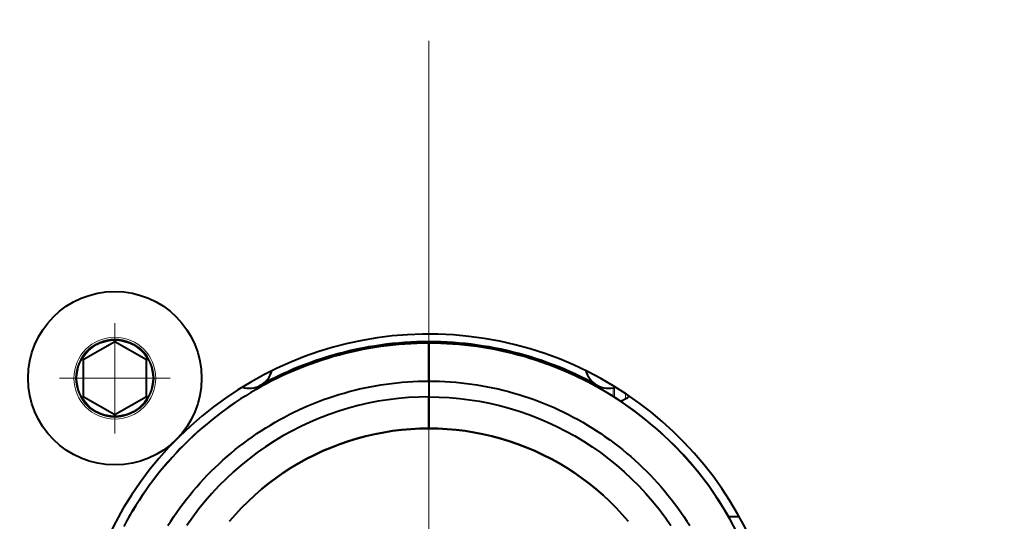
# Model space of a CAD drawing. Header units: millimetres. Extents: x 0 to 420, y -2 to 296.
# Tile 26 of 32: x 177 to 208, y 186 to 202. Entities that reach past the tile are written whole.
import ezdxf
from ezdxf.enums import TextEntityAlignment as Align
from ezdxf.lldxf.tags import DXFTag

# ---------------------------------------------------------------- set-up
doc = ezdxf.new("R2010")
doc.units = ezdxf.units.MM
for name, color, linetype in [('__NAS04_PROGETTI', 7, 'Continuous'), ('Default', 7, 'Continuous'), ('DV1_Predefinito', 7, 'Continuous'), ('ME001036.00.04', 7, 'Continuous'), ('ME001049.00.01', 7, 'Continuous'), ('VI000289', 7, 'Continuous')]:
    doc.layers.add(name, color=color, linetype=linetype)
doc.styles.add('SEACAD_Solid_Edge_ISO', font='txt')
doc.styles.add('SEACAD_Solid_Edge_ISOI', font='seisoi.ttf')
tags = doc.linetypes.add('CENTER2', pattern=[28.575, 19.05, -3.175, 3.175, -3.175]).pattern_tags.tags
tags[10:11] = [DXFTag(74, 4), DXFTag(75, 0), DXFTag(340, '0'), DXFTag(46, 0.0), DXFTag(50, 0.0), DXFTag(44, 0.0), DXFTag(45, 0.0)]
tags[8:9] = [DXFTag(74, 4), DXFTag(75, 0), DXFTag(340, '0'), DXFTag(46, 0.0), DXFTag(50, 0.0), DXFTag(44, 0.0), DXFTag(45, 0.0)]
tags[6:7] = [DXFTag(74, 4), DXFTag(75, 0), DXFTag(340, '0'), DXFTag(46, 0.0), DXFTag(50, 0.0), DXFTag(44, 0.0), DXFTag(45, 0.0)]
tags[4:5] = [DXFTag(74, 4), DXFTag(75, 0), DXFTag(340, '0'), DXFTag(46, 0.0), DXFTag(50, 0.0), DXFTag(44, 0.0), DXFTag(45, 0.0)]
doc.dimstyles.new('ISO', dxfattribs={"dimtxt": 3.5, "dimasz": 3.5, "dimexe": 1.75, "dimexo": 0, "dimgap": 0.875, "dimtad": 1, "dimtxsty": 'SEACAD_Solid_Edge_ISO', "dimblk1": '_SE_FILLED', "dimblk2": '_SE_FILLED', "dimsah": 1, "dimcen": 1.75, "dimadec": 1, "dimazin": 0, "dimtfac": 0.5, "dimtdec": 3, "dimtmove": 0, "dimatfit": 3, "dimfxl": 1, "dimarcsym": 0})

# ---------------------------------------------------------------- blocks, each defined once
blk = doc.blocks.new('SE')
at = {"layer": '__NAS04_PROGETTI', "color": 7, "linetype": 'Continuous', "lineweight": 40}
for p, q in [((188.826, 191.6), (188.635, 191.579)), ((189.017, 191.619), (188.826, 191.6)), ((189.208, 191.634), (189.017, 191.619)), ((189.209, 191.588), (189.019, 191.573)), ((189.211, 191.586), (189.021, 191.571)), ((189.4, 191.646), (189.208, 191.634)), ((189.4, 191.599), (189.209, 191.588)), ((189.402, 191.598), (189.211, 191.586)), ((189.591, 191.654), (189.4, 191.646)), ((189.591, 191.608), (189.4, 191.599)), ((189.593, 191.606), (189.402, 191.598)), ((189.783, 191.659), (189.591, 191.654)), ((189.782, 191.613), (189.591, 191.608)), ((189.784, 191.611), (189.593, 191.606)), ((189.973, 191.614), (189.782, 191.613)), ((189.975, 191.661), (189.783, 191.659)), ((189.975, 191.613), (189.784, 191.611)), ((190.164, 191.613), (189.973, 191.614)), ((190.167, 191.659), (189.975, 191.661)), ((190.166, 191.611), (189.975, 191.613)), ((189.975, 191.613), (189.975, 190.413)), ((189.975, 190.413), (189.975, 191.613)), ((190.355, 191.608), (190.164, 191.613)), ((190.357, 191.606), (190.166, 191.611)), ((190.359, 191.654), (190.167, 191.659)), ((190.546, 191.599), (190.355, 191.608)), ((190.548, 191.598), (190.357, 191.606)), ((190.551, 191.646), (190.359, 191.654)), ((190.737, 191.588), (190.546, 191.599)), ((190.739, 191.586), (190.548, 191.598)), ((190.742, 191.634), (190.551, 191.646)), ((190.928, 191.573), (190.737, 191.588)), ((190.929, 191.571), (190.739, 191.586)), ((190.934, 191.619), (190.742, 191.634)), ((191.125, 191.6), (190.934, 191.619)), ((191.315, 191.579), (191.125, 191.6)), ((187.129, 191.286), (186.944, 191.235)), ((187.314, 191.334), (187.129, 191.286)), ((187.324, 191.289), (187.139, 191.241)), ((187.326, 191.287), (187.141, 191.24)), ((187.501, 191.379), (187.314, 191.334)), ((187.51, 191.334), (187.324, 191.289)), ((187.512, 191.332), (187.326, 191.287)), ((187.689, 191.42), (187.501, 191.379)), ((187.697, 191.375), (187.51, 191.334)), ((187.698, 191.373), (187.512, 191.332)), ((187.877, 191.459), (187.689, 191.42)), ((187.884, 191.413), (187.697, 191.375)), ((187.886, 191.411), (187.698, 191.373)), ((188.065, 191.494), (187.877, 191.459)), ((188.072, 191.448), (187.884, 191.413)), ((188.074, 191.446), (187.886, 191.411)), ((188.255, 191.525), (188.065, 191.494)), ((188.26, 191.479), (188.072, 191.448)), ((188.262, 191.478), (188.074, 191.446)), ((188.444, 191.554), (188.255, 191.525)), ((188.449, 191.508), (188.26, 191.479)), ((188.451, 191.506), (188.262, 191.478)), ((188.635, 191.579), (188.444, 191.554)), ((188.639, 191.533), (188.449, 191.508)), ((188.641, 191.531), (188.451, 191.506)), ((188.829, 191.554), (188.639, 191.533)), ((188.831, 191.553), (188.641, 191.531)), ((189.019, 191.573), (188.829, 191.554)), ((189.021, 191.571), (188.831, 191.553)), ((191.118, 191.554), (190.928, 191.573)), ((191.12, 191.553), (190.929, 191.571)), ((191.308, 191.533), (191.118, 191.554)), ((191.31, 191.531), (191.12, 191.553)), ((191.497, 191.508), (191.308, 191.533)), ((191.499, 191.506), (191.31, 191.531)), ((191.506, 191.554), (191.315, 191.579)), ((191.686, 191.479), (191.497, 191.508)), ((191.688, 191.478), (191.499, 191.506)), ((191.696, 191.525), (191.506, 191.554)), ((191.875, 191.448), (191.686, 191.479)), ((191.877, 191.446), (191.688, 191.478)), ((191.885, 191.494), (191.696, 191.525)), ((192.063, 191.413), (191.875, 191.448)), ((192.064, 191.411), (191.877, 191.446)), ((192.074, 191.459), (191.885, 191.494)), ((192.25, 191.375), (192.063, 191.413)), ((192.252, 191.373), (192.064, 191.411)), ((192.262, 191.42), (192.074, 191.459)), ((192.437, 191.334), (192.25, 191.375)), ((192.438, 191.332), (192.252, 191.373)), ((192.449, 191.379), (192.262, 191.42)), ((192.622, 191.289), (192.437, 191.334)), ((192.624, 191.287), (192.438, 191.332)), ((192.636, 191.334), (192.449, 191.379)), ((192.807, 191.241), (192.622, 191.289)), ((192.809, 191.24), (192.624, 191.287)), ((192.822, 191.286), (192.636, 191.334)), ((193.007, 191.235), (192.822, 191.286)), ((186.214, 190.997), (186.034, 190.93)), ((186.395, 191.061), (186.214, 190.997)), ((186.408, 191.018), (186.228, 190.954)), ((186.41, 191.016), (186.23, 190.952)), ((186.577, 191.122), (186.395, 191.061)), ((186.59, 191.078), (186.408, 191.018)), ((186.591, 191.077), (186.41, 191.016)), ((186.76, 191.18), (186.577, 191.122)), ((186.772, 191.136), (186.59, 191.078)), ((186.774, 191.134), (186.591, 191.077)), ((186.944, 191.235), (186.76, 191.18)), ((186.955, 191.19), (186.772, 191.136)), ((186.957, 191.188), (186.774, 191.134)), ((187.139, 191.241), (186.955, 191.19)), ((187.141, 191.24), (186.957, 191.188)), ((192.992, 191.19), (192.807, 191.241)), ((192.993, 191.188), (192.809, 191.24)), ((193.175, 191.136), (192.992, 191.19)), ((193.177, 191.134), (192.993, 191.188)), ((193.191, 191.18), (193.007, 191.235)), ((193.357, 191.078), (193.175, 191.136)), ((193.359, 191.077), (193.177, 191.134)), ((193.374, 191.122), (193.191, 191.18)), ((193.538, 191.018), (193.357, 191.078)), ((193.54, 191.016), (193.359, 191.077)), ((193.556, 191.061), (193.374, 191.122)), ((193.387, 191.068), (193.387, 191.067)), ((193.718, 190.954), (193.538, 191.018)), ((193.72, 190.952), (193.54, 191.016)), ((193.737, 190.997), (193.556, 191.061)), ((193.916, 190.93), (193.737, 190.997)), ((185.502, 190.71), (185.327, 190.63)), ((185.52, 190.668), (185.346, 190.588)), ((185.521, 190.666), (185.347, 190.587)), ((185.678, 190.786), (185.502, 190.71)), ((185.695, 190.744), (185.52, 190.668)), ((185.697, 190.742), (185.521, 190.666)), ((185.855, 190.86), (185.678, 190.786)), ((185.871, 190.817), (185.695, 190.744)), ((185.873, 190.815), (185.697, 190.742)), ((186.034, 190.93), (185.855, 190.86)), ((186.049, 190.887), (185.871, 190.817)), ((186.051, 190.885), (185.873, 190.815)), ((186.228, 190.954), (186.049, 190.887)), ((186.23, 190.952), (186.051, 190.885)), ((193.897, 190.887), (193.718, 190.954)), ((193.899, 190.885), (193.72, 190.952)), ((194.075, 190.817), (193.897, 190.887)), ((194.077, 190.815), (193.899, 190.885)), ((194.095, 190.86), (193.916, 190.93)), ((194.252, 190.744), (194.075, 190.817)), ((194.254, 190.742), (194.077, 190.815)), ((194.272, 190.786), (194.095, 190.86)), ((194.427, 190.668), (194.252, 190.744)), ((194.429, 190.666), (194.254, 190.742)), ((194.448, 190.71), (194.272, 190.786)), ((194.601, 190.588), (194.427, 190.668)), ((194.603, 190.587), (194.429, 190.666)), ((194.623, 190.63), (194.448, 190.71)), ((184.982, 190.462), (184.653, 190.287)), ((185.002, 190.421), (184.833, 190.333)), ((185.004, 190.419), (184.834, 190.331)), ((185.154, 190.548), (184.982, 190.462)), ((185.173, 190.506), (185.002, 190.421)), ((185.175, 190.504), (185.004, 190.419)), ((185.327, 190.63), (185.154, 190.548)), ((185.346, 190.588), (185.173, 190.506)), ((185.347, 190.587), (185.175, 190.504)), ((188.618, 190.318), (188.787, 190.34)), ((188.787, 190.34), (188.956, 190.359)), ((188.956, 190.359), (189.125, 190.376)), ((189.125, 190.376), (189.295, 190.389)), ((189.295, 190.389), (189.465, 190.399)), ((189.465, 190.399), (189.635, 190.407)), ((189.635, 190.407), (189.805, 190.411)), ((189.805, 190.411), (189.975, 190.413)), ((189.975, 190.413), (190.145, 190.411)), ((189.975, 190.413), (189.975, 188.913)), ((189.975, 190.413), (189.975, 188.913)), ((190.145, 190.411), (190.315, 190.407)), ((190.315, 190.407), (190.485, 190.399)), ((190.485, 190.399), (190.655, 190.389)), ((190.655, 190.389), (190.825, 190.376)), ((190.825, 190.376), (190.994, 190.359)), ((190.994, 190.359), (191.163, 190.34)), ((191.163, 190.34), (191.332, 190.318)), ((194.773, 190.506), (194.601, 190.588)), ((194.775, 190.504), (194.603, 190.587)), ((194.796, 190.548), (194.623, 190.63)), ((194.945, 190.421), (194.773, 190.506)), ((194.775, 190.505), (194.775, 190.505)), ((194.946, 190.419), (194.775, 190.504)), ((194.968, 190.462), (194.796, 190.548)), ((195.114, 190.333), (194.945, 190.421)), ((195.116, 190.331), (194.946, 190.419)), ((195.138, 190.373), (194.968, 190.462)), ((195.151, 190.398), (195.138, 190.373)), ((184.334, 190.05), (184.171, 189.95)), ((184.335, 190.049), (184.172, 189.949)), ((184.498, 190.147), (184.334, 190.05)), ((184.5, 190.146), (184.335, 190.049)), ((184.665, 190.241), (184.498, 190.147)), ((184.666, 190.24), (184.5, 190.146)), ((184.833, 190.333), (184.665, 190.241)), ((184.834, 190.331), (184.666, 190.24)), ((187.124, 189.987), (187.288, 190.035)), ((187.288, 190.035), (187.452, 190.08)), ((187.452, 190.08), (187.616, 190.123)), ((187.616, 190.123), (187.782, 190.163)), ((187.782, 190.163), (187.948, 190.2)), ((187.948, 190.2), (188.115, 190.234)), ((188.115, 190.234), (188.282, 190.265)), ((188.282, 190.265), (188.45, 190.293)), ((188.45, 190.293), (188.618, 190.318)), ((191.332, 190.318), (191.5, 190.293)), ((191.5, 190.293), (191.668, 190.265)), ((191.668, 190.265), (191.835, 190.234)), ((191.835, 190.234), (192.002, 190.2)), ((192.002, 190.2), (192.168, 190.163)), ((192.168, 190.163), (192.334, 190.123)), ((192.334, 190.123), (192.499, 190.08)), ((192.499, 190.08), (192.663, 190.035)), ((192.663, 190.035), (192.826, 189.987)), ((195.282, 190.241), (195.114, 190.333)), ((195.284, 190.24), (195.116, 190.331)), ((195.265, 190.306), (195.282, 190.241)), ((195.45, 190.146), (195.284, 190.24)), ((195.615, 190.049), (195.45, 190.146)), ((195.778, 189.949), (195.615, 190.049)), ((183.85, 189.742), (183.693, 189.634)), ((183.852, 189.741), (183.694, 189.632)), ((184.01, 189.848), (183.85, 189.742)), ((184.011, 189.846), (183.852, 189.741)), ((184.171, 189.95), (184.01, 189.848)), ((184.172, 189.949), (184.011, 189.846)), ((186.323, 189.703), (186.481, 189.765)), ((186.481, 189.765), (186.64, 189.825)), ((186.64, 189.825), (186.801, 189.881)), ((186.801, 189.881), (186.962, 189.935)), ((186.962, 189.935), (187.124, 189.987)), ((188.052, 189.71), (187.737, 189.638)), ((188.369, 189.772), (188.052, 189.71)), ((188.688, 189.823), (188.369, 189.772)), ((189.008, 189.862), (188.688, 189.823)), ((189.33, 189.89), (189.008, 189.862)), ((189.652, 189.907), (189.33, 189.89)), ((189.975, 189.913), (189.652, 189.907)), ((189.975, 188.913), (189.975, 189.913)), ((189.975, 189.913), (190.298, 189.907)), ((189.975, 188.913), (189.975, 189.913)), ((190.298, 189.907), (190.62, 189.89)), ((190.62, 189.89), (190.942, 189.862)), ((190.942, 189.862), (191.262, 189.823)), ((191.262, 189.823), (191.581, 189.772)), ((191.581, 189.772), (191.898, 189.71)), ((191.898, 189.71), (192.213, 189.638)), ((192.826, 189.987), (192.988, 189.935)), ((192.988, 189.935), (193.149, 189.881)), ((193.149, 189.881), (193.31, 189.825)), ((193.31, 189.825), (193.469, 189.765)), ((193.469, 189.765), (193.628, 189.703)), ((195.939, 189.846), (195.778, 189.949)), ((196.098, 189.741), (195.939, 189.846)), ((196.256, 189.632), (196.098, 189.741)), ((183.383, 189.409), (183.232, 189.293)), ((183.385, 189.408), (183.234, 189.291)), ((183.537, 189.523), (183.383, 189.409)), ((183.539, 189.521), (183.385, 189.408)), ((183.693, 189.634), (183.537, 189.523)), ((183.694, 189.632), (183.539, 189.521)), ((185.549, 189.35), (185.701, 189.426)), ((185.701, 189.426), (185.855, 189.499)), ((185.855, 189.499), (186.009, 189.57)), ((186.009, 189.57), (186.165, 189.638)), ((186.165, 189.638), (186.323, 189.703)), ((187.117, 189.46), (186.811, 189.355)), ((187.425, 189.554), (187.117, 189.46)), ((187.737, 189.638), (187.425, 189.554)), ((192.213, 189.638), (192.525, 189.554)), ((192.525, 189.554), (192.834, 189.46)), ((192.834, 189.46), (193.139, 189.355)), ((193.628, 189.703), (193.785, 189.638)), ((193.785, 189.638), (193.941, 189.57)), ((193.941, 189.57), (194.096, 189.499)), ((194.096, 189.499), (194.249, 189.426)), ((194.249, 189.426), (194.402, 189.35)), ((196.411, 189.521), (196.256, 189.632)), ((196.565, 189.408), (196.411, 189.521)), ((196.717, 189.291), (196.565, 189.408)), ((183.082, 189.174), (182.935, 189.052)), ((183.084, 189.172), (182.937, 189.051)), ((183.232, 189.293), (183.082, 189.174)), ((183.234, 189.291), (183.084, 189.172)), ((184.953, 189.02), (185.1, 189.106)), ((185.1, 189.106), (185.248, 189.19)), ((185.248, 189.19), (185.398, 189.271)), ((185.398, 189.271), (185.549, 189.35)), ((186.213, 189.113), (185.92, 188.976)), ((186.51, 189.239), (186.213, 189.113)), ((186.811, 189.355), (186.51, 189.239)), ((193.139, 189.355), (193.44, 189.239)), ((193.44, 189.239), (193.737, 189.113)), ((193.737, 189.113), (194.03, 188.976)), ((194.402, 189.35), (194.552, 189.271)), ((194.552, 189.271), (194.702, 189.19)), ((194.702, 189.19), (194.85, 189.106)), ((194.85, 189.106), (194.997, 189.02)), ((196.866, 189.172), (196.717, 189.291)), ((197.014, 189.051), (196.866, 189.172)), ((182.646, 188.802), (182.505, 188.673)), ((182.648, 188.8), (182.507, 188.671)), ((182.789, 188.928), (182.646, 188.802)), ((182.791, 188.927), (182.648, 188.8)), ((182.779, 188.919), (182.781, 188.918)), ((182.935, 189.052), (182.789, 188.928)), ((182.937, 189.051), (182.791, 188.927)), ((184.523, 188.746), (184.665, 188.84)), ((184.665, 188.84), (184.808, 188.931)), ((184.808, 188.931), (184.953, 189.02)), ((185.633, 188.83), (185.35, 188.673)), ((185.92, 188.976), (185.633, 188.83)), ((188.543, 188.787), (188.26, 188.732)), ((188.26, 188.732), (188.543, 188.787)), ((188.827, 188.832), (188.543, 188.787)), ((188.543, 188.787), (188.827, 188.832)), ((189.113, 188.867), (188.827, 188.832)), ((188.827, 188.832), (189.113, 188.867)), ((189.4, 188.893), (189.113, 188.867)), ((189.113, 188.867), (189.4, 188.893)), ((189.687, 188.908), (189.4, 188.893)), ((189.4, 188.893), (189.687, 188.908)), ((189.975, 188.913), (189.687, 188.908)), ((189.687, 188.908), (189.975, 188.913)), ((189.975, 188.913), (190.263, 188.908)), ((190.263, 188.908), (189.975, 188.913)), ((190.263, 188.908), (190.551, 188.893)), ((190.551, 188.893), (190.263, 188.908)), ((190.551, 188.893), (190.837, 188.867)), ((190.837, 188.867), (190.551, 188.893)), ((190.837, 188.867), (191.123, 188.832)), ((191.123, 188.832), (190.837, 188.867)), ((191.123, 188.832), (191.408, 188.787)), ((191.408, 188.787), (191.123, 188.832)), ((191.408, 188.787), (191.69, 188.732)), ((191.69, 188.732), (191.408, 188.787)), ((194.03, 188.976), (194.318, 188.83)), ((194.318, 188.83), (194.6, 188.673)), ((194.997, 189.02), (195.142, 188.931)), ((195.142, 188.931), (195.285, 188.84)), ((195.285, 188.84), (195.427, 188.746)), ((197.159, 188.927), (197.014, 189.051)), ((197.302, 188.8), (197.159, 188.927)), ((197.443, 188.671), (197.302, 188.8)), ((182.367, 188.541), (182.23, 188.407)), ((182.369, 188.539), (182.232, 188.405)), ((182.505, 188.673), (182.367, 188.541)), ((182.507, 188.671), (182.369, 188.539)), ((184.107, 188.449), (184.244, 188.551)), ((184.244, 188.551), (184.383, 188.649)), ((184.383, 188.649), (184.523, 188.746)), ((185.073, 188.507), (184.803, 188.331)), ((185.35, 188.673), (185.073, 188.507)), ((187.426, 188.509), (187.153, 188.415)), ((187.153, 188.415), (187.426, 188.509)), ((187.701, 188.593), (187.426, 188.509)), ((187.426, 188.509), (187.701, 188.593)), ((187.979, 188.668), (187.701, 188.593)), ((187.701, 188.593), (187.979, 188.668)), ((188.26, 188.732), (187.979, 188.668)), ((187.979, 188.668), (188.26, 188.732)), ((191.69, 188.732), (191.971, 188.668)), ((191.971, 188.668), (191.69, 188.732)), ((191.971, 188.668), (192.249, 188.593)), ((192.249, 188.593), (191.971, 188.668)), ((192.249, 188.593), (192.525, 188.509)), ((192.525, 188.509), (192.249, 188.593)), ((192.525, 188.509), (192.797, 188.415)), ((192.797, 188.415), (192.525, 188.509)), ((194.6, 188.673), (194.877, 188.507)), ((194.877, 188.507), (195.148, 188.331)), ((195.427, 188.746), (195.567, 188.649)), ((195.567, 188.649), (195.706, 188.551)), ((195.706, 188.551), (195.843, 188.449)), ((197.582, 188.539), (197.443, 188.671)), ((197.718, 188.405), (197.582, 188.539)), ((182.097, 188.271), (181.965, 188.132)), ((182.098, 188.269), (181.967, 188.131)), ((182.23, 188.407), (182.097, 188.271)), ((182.232, 188.405), (182.098, 188.269)), ((183.708, 188.132), (183.839, 188.24)), ((183.839, 188.24), (183.972, 188.346)), ((183.972, 188.346), (184.107, 188.449)), ((184.803, 188.331), (184.538, 188.146)), ((186.62, 188.199), (186.359, 188.078)), ((186.359, 188.078), (186.62, 188.199)), ((186.885, 188.312), (186.62, 188.199)), ((186.62, 188.199), (186.885, 188.312)), ((187.153, 188.415), (186.885, 188.312)), ((186.885, 188.312), (187.153, 188.415)), ((192.797, 188.415), (193.066, 188.312)), ((193.066, 188.312), (192.797, 188.415)), ((193.066, 188.312), (193.331, 188.199)), ((193.331, 188.199), (193.066, 188.312)), ((193.331, 188.199), (193.592, 188.078)), ((193.592, 188.078), (193.331, 188.199)), ((195.148, 188.331), (195.412, 188.146)), ((195.843, 188.449), (195.978, 188.346)), ((195.978, 188.346), (196.111, 188.24)), ((196.111, 188.24), (196.242, 188.132)), ((197.852, 188.269), (197.718, 188.405)), ((197.983, 188.131), (197.852, 188.269)), ((181.709, 187.848), (181.585, 187.703)), ((181.711, 187.846), (181.587, 187.701)), ((181.836, 187.991), (181.709, 187.848)), ((181.838, 187.99), (181.711, 187.846)), ((181.72, 187.857), (181.719, 187.859)), ((181.965, 188.132), (181.836, 187.991)), ((181.967, 188.131), (181.838, 187.99)), ((183.326, 187.793), (183.451, 187.908)), ((183.451, 187.908), (183.579, 188.021)), ((183.579, 188.021), (183.708, 188.132)), ((184.28, 187.952), (184.029, 187.749)), ((184.538, 188.146), (184.28, 187.952)), ((186.102, 187.947), (185.85, 187.807)), ((185.85, 187.807), (186.102, 187.947)), ((186.359, 188.078), (186.102, 187.947)), ((186.102, 187.947), (186.359, 188.078)), ((193.592, 188.078), (193.848, 187.947)), ((193.848, 187.947), (193.592, 188.078)), ((193.848, 187.947), (194.1, 187.807)), ((194.1, 187.807), (193.848, 187.947)), ((195.412, 188.146), (195.67, 187.952)), ((195.67, 187.952), (195.921, 187.749)), ((196.242, 188.132), (196.372, 188.021)), ((196.372, 188.021), (196.499, 187.908)), ((196.499, 187.908), (196.625, 187.793)), ((198.113, 187.99), (197.983, 188.131)), ((198.239, 187.846), (198.113, 187.99)), ((198.363, 187.701), (198.239, 187.846)), ((181.464, 187.555), (181.345, 187.406)), ((181.465, 187.554), (181.346, 187.404)), ((181.585, 187.703), (181.464, 187.555)), ((181.587, 187.701), (181.465, 187.554)), ((182.962, 187.436), (183.081, 187.557)), ((183.081, 187.557), (183.202, 187.676)), ((183.202, 187.676), (183.326, 187.793)), ((183.786, 187.537), (183.55, 187.317)), ((184.029, 187.749), (183.786, 187.537)), ((185.603, 187.659), (185.362, 187.502)), ((185.362, 187.502), (185.603, 187.659)), ((185.85, 187.807), (185.603, 187.659)), ((185.603, 187.659), (185.85, 187.807)), ((194.1, 187.807), (194.347, 187.659)), ((194.347, 187.659), (194.1, 187.807)), ((194.347, 187.659), (194.588, 187.502)), ((194.588, 187.502), (194.347, 187.659)), ((195.921, 187.749), (196.165, 187.537)), ((196.165, 187.537), (196.401, 187.317)), ((196.625, 187.793), (196.748, 187.676)), ((196.748, 187.676), (196.869, 187.557)), ((196.869, 187.557), (196.989, 187.436)), ((198.485, 187.554), (198.363, 187.701)), ((198.604, 187.404), (198.485, 187.554)), ((181.228, 187.254), (181.115, 187.101)), ((181.23, 187.253), (181.116, 187.099)), ((181.345, 187.406), (181.228, 187.254)), ((181.346, 187.404), (181.23, 187.253)), ((182.729, 187.187), (182.844, 187.312)), ((182.844, 187.312), (182.962, 187.436)), ((183.55, 187.317), (183.321, 187.088)), ((185.126, 187.337), (184.896, 187.164)), ((184.896, 187.164), (185.126, 187.337)), ((185.362, 187.502), (185.126, 187.337)), ((185.126, 187.337), (185.362, 187.502)), ((194.588, 187.502), (194.824, 187.337)), ((194.824, 187.337), (194.588, 187.502)), ((194.824, 187.337), (195.054, 187.164)), ((195.054, 187.164), (194.824, 187.337)), ((196.401, 187.317), (196.629, 187.088)), ((196.989, 187.436), (197.106, 187.312)), ((197.106, 187.312), (197.221, 187.187)), ((198.72, 187.253), (198.604, 187.404)), ((198.834, 187.099), (198.72, 187.253)), ((181.004, 186.945), (180.895, 186.787)), ((181.005, 186.943), (180.897, 186.786)), ((181.115, 187.101), (181.004, 186.945)), ((181.116, 187.099), (181.005, 186.943)), ((182.398, 186.799), (182.506, 186.93)), ((182.506, 186.93), (182.617, 187.059)), ((182.617, 187.059), (182.729, 187.187)), ((183.321, 187.088), (183.101, 186.852)), ((184.672, 186.983), (184.455, 186.794)), ((184.455, 186.794), (184.672, 186.982)), ((184.896, 187.164), (184.672, 186.983)), ((184.672, 186.982), (184.896, 187.164)), ((195.054, 187.164), (195.278, 186.983)), ((195.278, 186.982), (195.054, 187.164)), ((195.278, 186.983), (195.495, 186.794)), ((195.495, 186.794), (195.278, 186.982)), ((196.629, 187.088), (196.849, 186.852)), ((197.221, 187.187), (197.334, 187.059)), ((197.334, 187.059), (197.444, 186.93)), ((197.444, 186.93), (197.552, 186.799)), ((198.945, 186.943), (198.834, 187.099)), ((199.053, 186.786), (198.945, 186.943)), ((180.79, 186.628), (180.687, 186.467)), ((180.792, 186.626), (180.689, 186.465)), ((180.895, 186.787), (180.79, 186.628)), ((180.897, 186.786), (180.792, 186.626)), ((182.188, 186.53), (182.292, 186.665)), ((182.292, 186.665), (182.398, 186.799)), ((182.889, 186.608), (182.686, 186.357)), ((183.101, 186.852), (182.889, 186.608)), ((184.244, 186.597), (184.041, 186.394)), ((184.041, 186.394), (184.244, 186.597)), ((184.455, 186.794), (184.244, 186.597)), ((184.244, 186.597), (184.455, 186.794)), ((195.495, 186.794), (195.706, 186.597)), ((195.706, 186.597), (195.495, 186.794)), ((195.706, 186.597), (195.91, 186.394)), ((195.91, 186.394), (195.706, 186.597)), ((196.849, 186.852), (197.061, 186.608)), ((197.061, 186.608), (197.264, 186.357)), ((197.552, 186.799), (197.658, 186.665)), ((197.658, 186.665), (197.762, 186.53)), ((199.159, 186.626), (199.053, 186.786)), ((199.261, 186.465), (199.159, 186.626)), ((180.587, 186.304), (180.49, 186.139)), ((180.589, 186.302), (180.492, 186.138)), ((180.687, 186.467), (180.587, 186.304)), ((180.689, 186.465), (180.589, 186.302)), ((181.988, 186.255), (182.087, 186.394)), ((182.087, 186.394), (182.188, 186.53)), ((182.686, 186.357), (182.492, 186.1)), ((184.041, 186.394), (183.844, 186.183)), ((183.844, 186.183), (184.041, 186.394)), ((195.91, 186.394), (196.106, 186.183)), ((196.106, 186.183), (195.91, 186.394)), ((197.264, 186.357), (197.459, 186.1)), ((197.762, 186.53), (197.863, 186.394)), ((197.863, 186.394), (197.962, 186.255)), ((199.361, 186.302), (199.261, 186.465)), ((199.458, 186.138), (199.361, 186.302)), ((180.396, 185.973), (180.305, 185.805)), ((180.398, 185.971), (180.307, 185.803)), ((180.49, 186.139), (180.396, 185.973)), ((180.492, 186.138), (180.398, 185.971)), ((181.707, 185.829), (181.798, 185.973)), ((181.798, 185.973), (181.892, 186.115)), ((181.892, 186.115), (181.988, 186.255)), ((182.492, 186.1), (182.307, 185.835)), ((183.844, 186.183), (183.655, 185.966)), ((183.655, 185.966), (183.844, 186.183)), ((196.106, 186.183), (196.295, 185.966)), ((196.295, 185.966), (196.106, 186.183)), ((197.459, 186.1), (197.644, 185.835)), ((197.962, 186.255), (198.058, 186.115)), ((198.058, 186.115), (198.152, 185.973)), ((198.152, 185.973), (198.244, 185.829)), ((199.552, 185.971), (199.458, 186.138)), ((199.468, 186.121), (199.806, 186.121)), ((199.643, 185.803), (199.552, 185.971))]:
    blk.add_line(p, q, dxfattribs=at)
for centre, radius, start, end in [((189.975, 180.663), 10.95, 0, 71.846), ((184.276, 190.936), 0.75, 252.8823, 345.1039), ((195.674, 190.936), 0.75, 194.8948, 287.1178), ((195.69, 190.823), 1.1, 288.5474, 305.9068)]:
    blk.add_arc(centre, radius, start, end, dxfattribs=at)
at = {"layer": 'DV1_Predefinito', "color": 7, "linetype": 'CENTER2', "lineweight": 9}
blk.add_line((189.975, 201.201), (189.975, 167.002), dxfattribs=at)
at = {"layer": 'DV1_Predefinito', "color": 7, "linetype": 'CENTER2', "lineweight": 18}
for p, q in [((180.024, 192.255), (180.024, 188.755)), ((181.774, 190.505), (178.274, 190.505))]:
    blk.add_line(p, q, dxfattribs=at)
at = {"layer": 'ME001036.00.04', "color": 7, "linetype": 'Continuous', "lineweight": 40}
blk.add_arc((189.975, 180.652), 11.25, 0, 313.9061, dxfattribs=at)
at = {"layer": 'ME001049.00.01', "color": 7, "linetype": 'Continuous', "lineweight": 13}
for p, q in [((195.467, 190.136), (195.467, 190.214)), ((195.817, 190.199), (195.817, 189.924)), ((195.858, 189.898), (195.858, 190.208)), ((196.208, 190.018), (196.208, 189.852))]:
    blk.add_line(p, q, dxfattribs=at)
at = {"layer": 'VI000289', "color": 7, "linetype": 'Continuous', "lineweight": 40}
for p, q in [((180.024, 191.659), (179.025, 191.082)), ((181.024, 191.082), (180.025, 191.659)), ((179.024, 191.082), (179.024, 189.928)), ((181.024, 189.928), (181.024, 191.082)), ((179.025, 189.927), (180.024, 189.35)), ((180.025, 189.35), (181.024, 189.927))]:
    blk.add_line(p, q, dxfattribs=at)
for radius in [2.75, 1.212]:
    blk.add_circle((180.024, 190.505), radius, dxfattribs=at)
at = {"layer": 'VI000289', "color": 7, "linetype": 'Continuous', "lineweight": 13}
for radius in [1.297, 1.242]:
    blk.add_circle((180.024, 190.505), radius, dxfattribs=at)
at = {"layer": 'VI000289', "color": 7, "linetype": 'Continuous', "lineweight": 40}
for start, end in [(89.9848, 90.0152), (149.9848, 150.0152), (29.9848, 30.0152), (209.9848, 210.0152), (329.9848, 330.0152), (269.9848, 270.0152)]:
    blk.add_arc((180.024, 190.505), 1.155, start, end, dxfattribs=at)
blk = doc.blocks.new('DMBLK14')
at = {"layer": 'Default', "linetype": 'Continuous', "lineweight": 18}
for points in [[(67.689, 236.652), (68.855, 236.652), (68.272, 240.152)], [(67.689, 165.652), (68.272, 162.152), (68.855, 165.652)]]:
    blk.add_hatch(color=7, dxfattribs=at).paths.add_polyline_path(points)
at = {"layer": 'Default', "color": 7, "linetype": 'Continuous', "lineweight": 18}
for p, q in [((231.475, 240.152), (66.522, 240.152)), ((68.272, 240.152), (68.272, 162.152)), ((231.475, 162.152), (66.522, 162.152))]:
    blk.add_line(p, q, dxfattribs=at)
at = {"layer": 'Default', "color": 7, "linetype": 'Continuous', "lineweight": 18, "style": 'SEACAD_Solid_Edge_ISOI'}
blk.add_text('78', height=3.5, rotation=90, dxfattribs=at).set_placement((63.897, 198.925), align=Align.TOP_LEFT)
blk = doc.blocks.new('_SE_FILLED')
at = {"color": 0}
blk.add_line((0, 0), (-1, 0), dxfattribs=at)
blk.add_solid([(0, 0), (-1, -0.1665), (-1, 0.1665), (0, 0)], dxfattribs=at)

msp = doc.modelspace()

# ---------------------------------------------------------------- block references
at = {"layer": 'Default'}
msp.add_blockref('SE', (0, 0), dxfattribs=at)

# ---------------------------------------------------------------- dimensions: what is measured, and where the dimension line sits
at = {"layer": 'Default', "color": 7, "linetype": 'Continuous', "lineweight": 18}
dim = msp.add_linear_dim(base=(68.272, 240.152), p1=(231.475, 240.152), p2=(231.475, 162.152), angle=270, text='\\A1;<>', dimstyle='ISO', dxfattribs=at)
dim.commit()
dim.dimension.update_dxf_attribs({"geometry": 'DMBLK14', "text_midpoint": (68.272, 201.152), "dimtype": 161})

doc.saveas('drawing.dxf')
